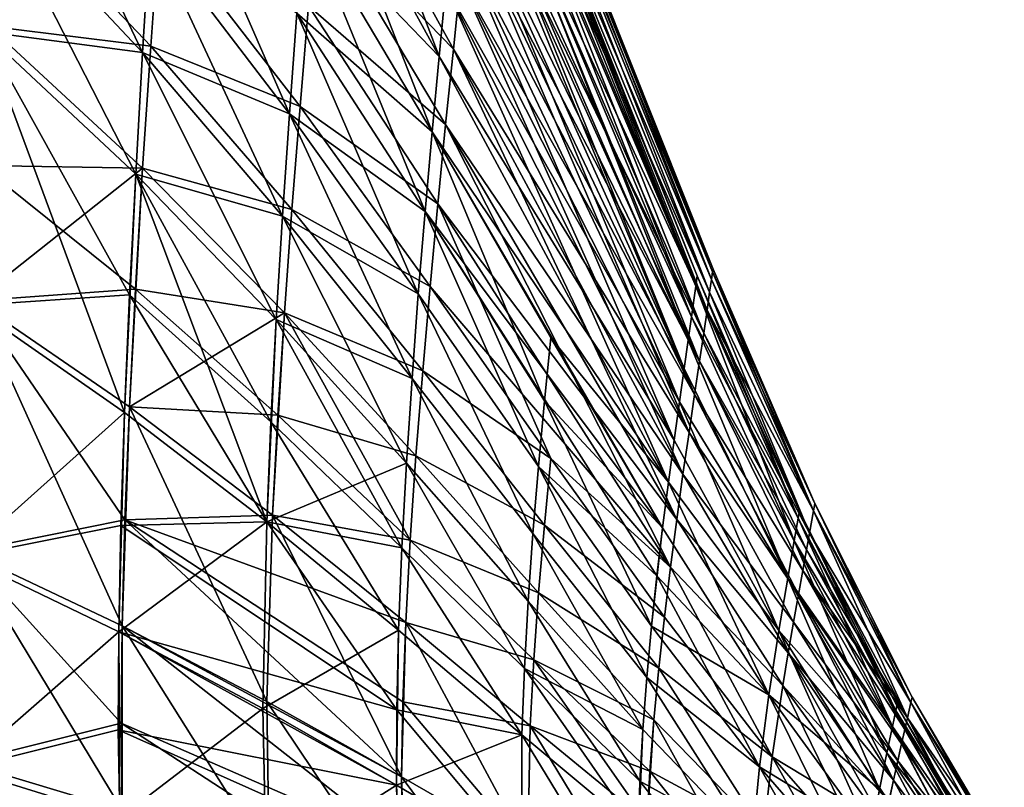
# Model space of a CAD drawing. Extents: x -850 to 850, y -465 to 0.
# Tile 114 of 125: x 624 to 767, y -399 to -287. Entities that reach past the tile are written whole.
import ezdxf

# ---------------------------------------------------------------- set-up
doc = ezdxf.new("R2010")
doc.units = 0
doc.linetypes.add('SOLIDLINE', pattern=[0])
doc.layers.add('BE3C_Lux_3440_1', color=252, linetype='SOLIDLINE')

msp = doc.modelspace()

# ---------------------------------------------------------------- linework, layer by layer
at = {"layer": 'BE3C_Lux_3440_1', "color": 252}
for points in [[(689.912, -243.062, 26.3268), (689.975, -242.439, -0.00001), (722.655, -324.421, -0.00001)], [(722.655, -324.421, -0.00001), (689.975, -242.439, -0.00001), (689.912, -243.062, -26.3268)], [(724.747, -324.956, 50.8009), (692.233, -242.136, 26.382), (692.04, -244, 52.4368)], [(692.04, -244, -52.4368), (692.233, -242.136, -26.382), (724.91, -323.837, -25.551)], [(692.297, -241.514, -0.00001), (692.233, -242.136, 26.382), (724.91, -323.837, 25.551)], [(724.965, -323.464, -0.00001), (692.233, -242.136, -26.382), (692.297, -241.514, -0.00001)], [(724.91, -323.837, 25.551), (692.233, -242.136, 26.382), (724.747, -324.956, 50.8009)], [(724.965, -323.464, -0.00001), (724.91, -323.837, -25.551), (692.233, -242.136, -26.382)], [(724.91, -323.837, 25.551), (724.965, -323.464, -0.00001), (692.297, -241.514, -0.00001)], [(689.723, -244.933, 52.3238), (689.912, -243.062, 26.3268), (722.442, -325.922, 50.7233)], [(689.912, -243.062, -26.3268), (689.723, -244.933, -52.3238), (722.442, -325.922, -50.7233)], [(722.442, -325.922, 50.7233), (689.912, -243.062, 26.3268), (722.655, -324.421, -0.00001)], [(722.655, -324.421, -0.00001), (689.912, -243.062, -26.3268), (722.442, -325.922, -50.7233)], [(692.04, -244, 52.4368), (691.718, -247.108, 77.8376), (724.475, -326.821, 75.4492)], [(724.747, -324.956, -50.801), (691.718, -247.108, -77.8376), (692.04, -244, -52.4368)], [(692.04, -244, 52.4368), (724.475, -326.821, 75.4492), (724.747, -324.956, 50.8009)], [(692.04, -244, -52.4368), (724.91, -323.837, -25.551), (724.747, -324.956, -50.801)], [(689.409, -248.05, 77.6611), (689.723, -244.933, 52.3238), (722.442, -325.922, 50.7233)], [(722.442, -325.922, -50.7233), (689.723, -244.933, -52.3238), (689.409, -248.05, -77.6611)], [(667.461, -246.082, 185.644), (684.988, -292.422, 198.811), (666.411, -258.536, 201.177)], [(685.977, -282.219, 183.247), (684.988, -292.422, 198.811), (667.461, -246.082, 185.644)], [(691.718, -247.108, 77.8376), (691.266, -251.459, 102.258), (724.093, -329.431, 99.1954)], [(691.266, -251.459, -102.258), (691.718, -247.108, -77.8376), (724.475, -326.821, -75.4492)], [(691.718, -247.108, 77.8376), (724.093, -329.431, 99.1954), (724.475, -326.821, 75.4492)], [(724.747, -324.956, -50.801), (724.475, -326.821, -75.4492), (691.718, -247.108, -77.8376)], [(619.552, -268.318, -251.032), (641.72, -291.821, -249.283), (620.708, -247.922, -241.939)], [(641.72, -291.821, -249.283), (642.812, -274.122, -239.947), (620.708, -247.922, -241.939)], [(721.805, -330.425, -99.0245), (689.409, -248.05, -77.6611), (688.969, -252.414, -102.009)], [(689.409, -248.05, 77.6611), (721.805, -330.425, 99.0245), (688.969, -252.414, 102.009)], [(722.442, -325.922, -50.7233), (689.409, -248.05, -77.6611), (721.805, -330.425, -99.0245)], [(722.442, -325.922, 50.7233), (721.805, -330.425, 99.0245), (689.409, -248.05, 77.6611)], [(723.6, -332.788, 121.74), (691.266, -251.459, 102.258), (690.682, -257.053, 125.374)], [(690.682, -257.053, -125.374), (691.266, -251.459, -102.258), (724.093, -329.431, -99.1954)], [(723.6, -332.788, 121.74), (724.093, -329.431, 99.1954), (691.266, -251.459, 102.258)], [(691.266, -251.459, -102.258), (724.475, -326.821, -75.4492), (724.093, -329.431, -99.1954)], [(721.805, -330.425, 99.0245), (688.404, -258.025, 125.038), (688.969, -252.414, 102.009)], [(688.969, -252.414, -102.009), (688.404, -258.025, -125.038), (721.327, -333.803, -121.51)], [(721.805, -330.425, -99.0245), (688.969, -252.414, -102.009), (721.327, -333.803, -121.51)], [(643.956, -256.768, 229.35), (663.146, -300.766, 237.969), (642.812, -274.122, 239.947)], [(643.956, -256.768, 229.35), (664.218, -286.096, 227.164), (663.146, -300.766, 237.969)], [(690.682, -257.053, 125.374), (689.964, -263.892, 146.863), (722.995, -336.889, 142.786)], [(690.682, -257.053, -125.374), (723.6, -332.788, -121.74), (689.964, -263.892, -146.863)], [(690.682, -257.053, 125.374), (722.995, -336.889, 142.786), (723.6, -332.788, 121.74)], [(724.093, -329.431, -99.1954), (723.6, -332.788, -121.74), (690.682, -257.053, -125.374)], [(665.318, -271.946, 214.959), (666.411, -258.536, 201.177), (683.964, -303.416, 212.691)], [(665.318, -271.946, -214.959), (684.988, -292.422, -198.811), (666.411, -258.536, -201.177)], [(683.964, -303.416, 212.691), (666.411, -258.536, 201.177), (684.988, -292.422, 198.811)], [(685.977, -282.219, -183.247), (666.411, -258.536, -201.177), (684.988, -292.422, -198.811)], [(687.066, -291.369, 199.716), (668.408, -257.487, 202.254), (667.194, -270.898, 216.236)], [(668.408, -257.487, -202.254), (687.066, -291.369, -199.716), (667.194, -270.898, -216.236)], [(687.066, -291.369, 199.716), (688.131, -281.186, 183.985), (668.408, -257.487, 202.254)], [(688.131, -281.186, -183.985), (687.066, -291.369, -199.716), (668.408, -257.487, -202.254)], [(687.712, -264.883, 146.417), (688.404, -258.025, 125.038), (721.327, -333.803, 121.51)], [(687.712, -264.883, -146.417), (720.743, -337.931, -142.482), (688.404, -258.025, -125.038)], [(721.805, -330.425, 99.0245), (721.327, -333.803, 121.51), (688.404, -258.025, 125.038)], [(721.327, -333.803, -121.51), (688.404, -258.025, -125.038), (720.743, -337.931, -142.482)], [(689.964, -263.892, -146.863), (722.995, -336.889, -142.786), (689.107, -271.97, -166.419)], [(689.964, -263.892, 146.863), (689.107, -271.97, 166.419), (722.276, -341.733, 162.051)], [(723.6, -332.788, -121.74), (722.995, -336.889, -142.786), (689.964, -263.892, -146.863)], [(689.964, -263.892, 146.863), (722.276, -341.733, 162.051), (722.995, -336.889, 142.786)], [(686.897, -272.981, 165.836), (687.712, -264.883, 146.417), (720.743, -337.931, 142.482)], [(686.897, -272.981, -165.836), (720.054, -342.807, -161.653), (687.712, -264.883, -146.417)], [(720.743, -337.931, 142.482), (687.712, -264.883, 146.417), (721.327, -333.803, 121.51)], [(720.054, -342.807, -161.653), (720.743, -337.931, -142.482), (687.712, -264.883, -146.417)], [(618.469, -288.794, -259.027), (640.714, -309.602, -257.544), (619.552, -268.318, -251.032)], [(619.552, -268.318, 251.032), (641.72, -291.821, 249.283), (618.469, -288.794, 259.027)], [(642.911, -290.906, 251.282), (620.544, -267.484, 253.17), (619.295, -288.016, 261.255)], [(620.544, -267.484, -253.17), (642.911, -290.906, -251.282), (619.295, -288.016, -261.255)], [(640.714, -309.602, -257.544), (641.72, -291.821, -249.283), (619.552, -268.318, -251.032)], [(642.812, -274.122, 239.947), (641.72, -291.821, 249.283), (619.552, -268.318, 251.032)], [(642.911, -290.906, 251.282), (644.19, -273.163, 241.8), (620.544, -267.484, 253.17)], [(644.19, -273.163, -241.8), (642.911, -290.906, -251.282), (620.544, -267.484, -253.17)], [(667.194, -270.898, -216.236), (685.945, -302.343, -213.775), (665.948, -285.055, -228.639)], [(685.945, -302.343, 213.775), (667.194, -270.898, 216.236), (665.948, -285.055, 228.639)], [(687.066, -291.369, -199.716), (685.945, -302.343, -213.775), (667.194, -270.898, -216.236)], [(685.945, -302.343, 213.775), (687.066, -291.369, 199.716), (667.194, -270.898, 216.236)], [(664.218, -286.096, 227.164), (665.318, -271.946, 214.959), (682.942, -315.023, 225.053)], [(664.218, -286.096, -227.164), (683.964, -303.416, -212.691), (665.318, -271.946, -214.959)], [(682.942, -315.023, 225.053), (665.318, -271.946, 214.959), (683.964, -303.416, 212.691)], [(683.964, -303.416, -212.691), (684.988, -292.422, -198.811), (665.318, -271.946, -214.959)], [(685.977, -282.219, 183.247), (686.897, -272.981, 165.836), (720.054, -342.807, 161.653)], [(685.977, -282.219, -183.247), (719.279, -348.371, -178.978), (686.897, -272.981, -165.836)], [(720.054, -342.807, 161.653), (686.897, -272.981, 165.836), (720.743, -337.931, 142.482)], [(719.279, -348.371, -178.978), (720.054, -342.807, -161.653), (686.897, -272.981, -165.836)], [(689.107, -271.97, -166.419), (722.276, -341.733, -162.051), (688.131, -281.186, -183.985)], [(689.107, -271.97, 166.419), (688.131, -281.186, 183.985), (721.461, -347.26, 179.482)], [(722.995, -336.889, -142.786), (722.276, -341.733, -162.051), (689.107, -271.97, -166.419)], [(689.107, -271.97, 166.419), (721.461, -347.26, 179.482), (722.276, -341.733, 162.051)], [(641.72, -291.821, -249.283), (662.136, -315.74, -247.548), (642.812, -274.122, -239.947)], [(642.812, -274.122, 239.947), (663.146, -300.766, 237.969), (641.72, -291.821, 249.283)], [(662.136, -315.74, -247.548), (663.146, -300.766, -237.969), (642.812, -274.122, -239.947)], [(663.146, -300.766, -237.969), (664.218, -286.096, -227.164), (642.812, -274.122, -239.947)], [(664.709, -299.741, 239.629), (644.19, -273.163, 241.8), (642.911, -290.906, 251.282)], [(644.19, -273.163, -241.8), (664.709, -299.741, -239.629), (642.911, -290.906, -251.282)], [(664.709, -299.741, 239.629), (665.948, -285.055, 228.639), (644.19, -273.163, 241.8)], [(665.948, -285.055, -228.639), (664.709, -299.741, -239.629), (644.19, -273.163, -241.8)], [(720.583, -353.371, 195.217), (688.131, -281.186, 183.985), (687.066, -291.369, 199.716)], [(688.131, -281.186, -183.985), (721.461, -347.26, -179.482), (687.066, -291.369, -199.716)], [(720.583, -353.371, 195.217), (721.461, -347.26, 179.482), (688.131, -281.186, 183.985)], [(722.276, -341.733, -162.051), (721.461, -347.26, -179.482), (688.131, -281.186, -183.985)], [(685.977, -282.219, 183.247), (719.279, -348.371, 178.978), (684.988, -292.422, 198.811)], [(685.977, -282.219, -183.247), (684.988, -292.422, -198.811), (718.452, -354.524, -194.598)], [(720.054, -342.807, 161.653), (719.279, -348.371, 178.978), (685.977, -282.219, 183.247)], [(718.452, -354.524, -194.598), (719.279, -348.371, -178.978), (685.977, -282.219, -183.247)], [(684.802, -313.935, 226.321), (665.948, -285.055, 228.639), (664.709, -299.741, 239.629)], [(665.948, -285.055, -228.639), (684.802, -313.935, -226.321), (664.709, -299.741, -239.629)], [(684.802, -313.935, 226.321), (685.945, -302.343, 213.775), (665.948, -285.055, 228.639)], [(685.945, -302.343, -213.775), (684.802, -313.935, -226.321), (665.948, -285.055, -228.639)], [(681.957, -327.068, 236.059), (663.146, -300.766, 237.969), (664.218, -286.096, 227.164)], [(663.146, -300.766, -237.969), (682.942, -315.023, -225.053), (664.218, -286.096, -227.164)], [(681.957, -327.068, 236.059), (664.218, -286.096, 227.164), (682.942, -315.023, 225.053)], [(682.942, -315.023, -225.053), (683.964, -303.416, -212.691), (664.218, -286.096, -227.164)], [(639.095, -344.372, 271.592), (616.652, -328.77, 272.515), (618.469, -288.794, 259.027)], [(618.469, -288.794, -259.027), (616.652, -328.77, -272.515), (639.828, -327.207, -264.918)], [(641.725, -308.729, 259.658), (619.295, -288.016, 261.255), (617.211, -328.057, 274.845)], [(619.295, -288.016, -261.255), (641.725, -308.729, -259.658), (618.172, -308.31, -268.412)], [(639.095, -344.372, 271.592), (618.469, -288.794, 259.027), (640.714, -309.602, 257.544)], [(640.714, -309.602, 257.544), (618.469, -288.794, 259.027), (641.72, -291.821, 249.283)], [(639.828, -327.207, -264.918), (640.714, -309.602, -257.544), (618.469, -288.794, -259.027)], [(641.725, -308.729, 259.658), (642.911, -290.906, 251.282), (619.295, -288.016, 261.255)], [(642.911, -290.906, -251.282), (641.725, -308.729, -259.658), (619.295, -288.016, -261.255)], [(663.519, -314.735, 249.372), (642.911, -290.906, 251.282), (641.725, -308.729, 259.658)], [(642.911, -290.906, -251.282), (663.519, -314.735, -249.372), (641.725, -308.729, -259.658)], [(663.519, -314.735, 249.372), (664.709, -299.741, 239.629), (642.911, -290.906, 251.282)], [(664.709, -299.741, -239.629), (663.519, -314.735, -249.372), (642.911, -290.906, -251.282)], [(687.066, -291.369, -199.716), (720.583, -353.371, -195.217), (685.945, -302.343, -213.775)], [(719.671, -359.966, 209.403), (687.066, -291.369, 199.716), (685.945, -302.343, 213.775)], [(721.461, -347.26, -179.482), (720.583, -353.371, -195.217), (687.066, -291.369, -199.716)], [(719.671, -359.966, 209.403), (720.583, -353.371, 195.217), (687.066, -291.369, 199.716)], [(640.714, -309.602, 257.544), (641.72, -291.821, 249.283), (662.136, -315.74, 247.548)], [(640.714, -309.602, -257.544), (661.223, -330.799, -256.077), (641.72, -291.821, -249.283)], [(662.136, -315.74, 247.548), (641.72, -291.821, 249.283), (663.146, -300.766, 237.969)], [(661.223, -330.799, -256.077), (662.136, -315.74, -247.548), (641.72, -291.821, -249.283)], [(683.964, -303.416, 212.691), (684.988, -292.422, 198.811), (718.452, -354.524, 194.598)], [(718.452, -354.524, -194.598), (684.988, -292.422, -198.811), (683.964, -303.416, -212.691)], [(718.452, -354.524, 194.598), (684.988, -292.422, 198.811), (719.279, -348.371, 178.978)], [(683.672, -325.97, 237.509), (664.709, -299.741, 239.629), (663.519, -314.735, 249.372)], [(664.709, -299.741, -239.629), (683.672, -325.97, -237.509), (663.519, -314.735, -249.372)], [(683.672, -325.97, 237.509), (684.802, -313.935, 226.321), (664.709, -299.741, 239.629)], [(684.802, -313.935, -226.321), (683.672, -325.97, -237.509), (664.709, -299.741, -239.629)], [(662.136, -315.74, 247.548), (663.146, -300.766, 237.969), (681.957, -327.068, 236.059)], [(662.136, -315.74, -247.548), (681.043, -339.376, -245.876), (663.146, -300.766, -237.969)], [(681.043, -339.376, -245.876), (681.957, -327.068, -236.059), (663.146, -300.766, -237.969)], [(681.957, -327.068, -236.059), (682.942, -315.023, -225.053), (663.146, -300.766, -237.969)], [(718.758, -366.943, 222.181), (685.945, -302.343, 213.775), (684.802, -313.935, 226.321)], [(685.945, -302.343, -213.775), (719.671, -359.966, -209.403), (684.802, -313.935, -226.321)], [(718.758, -366.943, 222.181), (719.671, -359.966, 209.403), (685.945, -302.343, 213.775)], [(720.583, -353.371, -195.217), (719.671, -359.966, -209.403), (685.945, -302.343, -213.775)], [(682.942, -315.023, 225.053), (683.964, -303.416, 212.691), (717.608, -361.164, 208.656)], [(682.942, -315.023, -225.053), (700.379, -342.678, -223.077), (683.964, -303.416, -212.691)], [(717.608, -361.164, 208.656), (683.964, -303.416, 212.691), (718.452, -354.524, 194.598)], [(718.452, -354.524, -194.598), (683.964, -303.416, -212.691), (701.31, -333.473, -210.568)], [(701.31, -333.473, -210.568), (683.964, -303.416, -212.691), (700.379, -342.678, -223.077)], [(618.172, -308.31, -268.412), (640.675, -326.365, -267.115), (617.211, -328.057, -274.845)], [(617.211, -328.057, 274.845), (639.798, -343.546, 273.844), (641.725, -308.729, 259.658)], [(641.725, -308.729, -259.658), (640.675, -326.365, -267.115), (618.172, -308.31, -268.412)], [(641.725, -308.729, 259.658), (639.798, -343.546, 273.844), (662.423, -329.816, 258.037)], [(641.725, -308.729, -259.658), (662.423, -329.816, -258.037), (640.675, -326.365, -267.115)], [(641.725, -308.729, 259.658), (662.423, -329.816, 258.037), (663.519, -314.735, 249.372)], [(663.519, -314.735, -249.372), (662.423, -329.816, -258.037), (641.725, -308.729, -259.658)], [(640.714, -309.602, 257.544), (659.829, -360.304, 270.687), (639.095, -344.372, 271.592)], [(639.828, -327.207, -264.918), (660.443, -345.727, -263.732), (640.714, -309.602, -257.544)], [(662.136, -315.74, 247.548), (661.223, -330.799, 256.077), (640.714, -309.602, 257.544)], [(640.714, -309.602, 257.544), (661.223, -330.799, 256.077), (659.829, -360.304, 270.687)], [(660.443, -345.727, -263.732), (661.223, -330.799, -256.077), (640.714, -309.602, -257.544)], [(718.758, -366.943, 222.181), (684.802, -313.935, 226.321), (683.672, -325.97, 237.509)], [(684.802, -313.935, -226.321), (701.316, -351.057, -235.507), (683.672, -325.97, -237.509)], [(719.671, -359.966, -209.403), (718.758, -366.943, -222.181), (684.802, -313.935, -226.321)], [(684.802, -313.935, -226.321), (718.758, -366.943, -222.181), (701.316, -351.057, -235.507)], [(681.043, -339.376, 245.876), (661.223, -330.799, 256.077), (662.136, -315.74, 247.548)], [(661.223, -330.799, -256.077), (680.235, -351.77, -254.667), (662.136, -315.74, -247.548)], [(681.043, -339.376, 245.876), (662.136, -315.74, 247.548), (681.957, -327.068, 236.059)], [(680.235, -351.77, -254.667), (681.043, -339.376, -245.876), (662.136, -315.74, -247.548)], [(663.519, -314.735, 249.372), (662.423, -329.816, 258.037), (682.595, -338.272, 247.495)], [(663.519, -314.735, -249.372), (682.595, -338.272, -247.495), (662.423, -329.816, -258.037)], [(663.519, -314.735, 249.372), (682.595, -338.272, 247.495), (683.672, -325.97, 237.509)], [(683.672, -325.97, -237.509), (682.595, -338.272, -247.495), (663.519, -314.735, -249.372)], [(699.492, -352.242, 234.275), (681.957, -327.068, 236.059), (682.942, -315.023, 225.053)], [(681.957, -327.068, -236.059), (699.492, -352.242, -234.275), (682.942, -315.023, -225.053)], [(699.492, -352.242, 234.275), (682.942, -315.023, 225.053), (716.779, -368.191, 221.299)], [(716.779, -368.191, 221.299), (682.942, -315.023, 225.053), (717.608, -361.164, 208.656)], [(699.492, -352.242, -234.275), (700.379, -342.678, -223.077), (682.942, -315.023, -225.053)], [(722.442, -325.922, 50.7233), (722.655, -324.421, -0.00001), (737.38, -359.775, 50.074)], [(737.568, -358.679, -0.00001), (722.655, -324.421, -0.00001), (722.442, -325.922, -50.7233)], [(737.38, -359.775, 50.074), (722.655, -324.421, -0.00001), (737.568, -358.679, -0.00001)], [(724.91, -323.837, 25.551), (724.747, -324.956, 50.8009), (739.641, -358.711, 50.1386)], [(739.835, -357.625, -0.00001), (724.747, -324.956, -50.801), (724.91, -323.837, -25.551)], [(724.91, -323.837, 25.551), (739.835, -357.625, -0.00001), (724.965, -323.464, -0.00001)], [(739.835, -357.625, -0.00001), (724.91, -323.837, -25.551), (724.965, -323.464, -0.00001)], [(739.641, -358.711, 50.1386), (739.835, -357.625, -0.00001), (724.91, -323.837, 25.551)], [(683.672, -325.97, 237.509), (682.595, -338.272, 247.495), (701.316, -351.057, 235.507)], [(683.672, -325.97, -237.509), (701.316, -351.057, -235.507), (682.595, -338.272, -247.495)], [(683.672, -325.97, 237.509), (701.316, -351.057, 235.507), (718.758, -366.943, 222.181)], [(737.38, -359.775, -50.074), (722.442, -325.922, -50.7233), (721.805, -330.425, -99.0245)], [(722.442, -325.922, 50.7233), (736.815, -363.065, 97.8137), (721.805, -330.425, 99.0245)], [(737.568, -358.679, -0.00001), (722.442, -325.922, -50.7233), (737.38, -359.775, -50.074)], [(737.38, -359.775, 50.074), (736.815, -363.065, 97.8137), (722.442, -325.922, 50.7233)], [(739.641, -358.711, 50.1386), (724.747, -324.956, 50.8009), (724.475, -326.821, 75.4492)], [(739.641, -358.711, -50.1386), (724.475, -326.821, -75.4492), (724.747, -324.956, -50.801)], [(739.641, -358.711, -50.1386), (724.747, -324.956, -50.801), (739.835, -357.625, -0.00001)], [(639.828, -327.207, -264.918), (616.652, -328.77, -272.515), (639.095, -344.372, -271.592)], [(640.675, -326.365, -267.115), (639.798, -343.546, -273.844), (617.211, -328.057, -274.845)], [(639.828, -327.207, -264.918), (639.095, -344.372, -271.592), (659.829, -360.304, -270.687)], [(640.675, -326.365, -267.115), (661.467, -344.759, -265.797), (639.798, -343.546, -273.844)], [(659.829, -360.304, -270.687), (660.443, -345.727, -263.732), (639.828, -327.207, -264.918)], [(662.423, -329.816, -258.037), (661.467, -344.759, -265.797), (640.675, -326.365, -267.115)], [(698.685, -362.029, 244.316), (681.043, -339.376, 245.876), (681.957, -327.068, 236.059)], [(681.957, -327.068, -236.059), (681.043, -339.376, -245.876), (698.685, -362.029, -244.316)], [(698.685, -362.029, 244.316), (681.957, -327.068, 236.059), (699.492, -352.242, 234.275)], [(698.685, -362.029, -244.316), (699.492, -352.242, -234.275), (681.957, -327.068, -236.059)], [(739.058, -361.969, 97.9555), (724.475, -326.821, 75.4492), (724.093, -329.431, 99.1954)], [(739.641, -358.711, -50.1386), (724.093, -329.431, -99.1954), (724.475, -326.821, -75.4492)], [(739.641, -358.711, 50.1386), (724.475, -326.821, 75.4492), (739.058, -361.969, 97.9555)], [(615.519, -365.422, 283.989), (616.652, -328.77, 272.515), (639.095, -344.372, 271.592)], [(639.095, -344.372, -271.592), (616.652, -328.77, -272.515), (615.519, -365.422, -283.989)], [(615.899, -364.672, 286.344), (639.133, -360.005, 280.035), (617.211, -328.057, 274.845)], [(617.211, -328.057, -274.845), (638.712, -375.472, -285.876), (615.899, -364.672, -286.344)], [(617.211, -328.057, 274.845), (639.133, -360.005, 280.035), (639.798, -343.546, 273.844)], [(617.211, -328.057, -274.845), (639.798, -343.546, -273.844), (638.712, -375.472, -285.876)], [(639.798, -343.546, 273.844), (660.694, -359.34, 272.826), (662.423, -329.816, 258.037)], [(660.694, -359.34, 272.826), (680.772, -362.963, 264.485), (662.423, -329.816, 258.037)], [(662.423, -329.816, -258.037), (681.614, -350.663, -256.434), (661.467, -344.759, -265.797)], [(662.423, -329.816, 258.037), (680.772, -362.963, 264.485), (681.614, -350.663, 256.434)], [(662.423, -329.816, 258.037), (681.614, -350.663, 256.434), (682.595, -338.272, 247.495)], [(682.595, -338.272, -247.495), (681.614, -350.663, -256.434), (662.423, -329.816, -258.037)], [(736.815, -363.065, 97.8137), (721.327, -333.803, 121.51), (721.805, -330.425, 99.0245)], [(736.815, -363.065, -97.8137), (721.805, -330.425, -99.0245), (721.327, -333.803, -121.51)], [(737.38, -359.775, -50.074), (721.805, -330.425, -99.0245), (736.815, -363.065, -97.8137)], [(739.058, -361.969, 97.9555), (724.093, -329.431, 99.1954), (723.6, -332.788, 121.74)], [(739.058, -361.969, -97.9556), (723.6, -332.788, -121.74), (724.093, -329.431, -99.1954)], [(739.058, -361.969, -97.9556), (724.093, -329.431, -99.1954), (739.641, -358.711, -50.1386)], [(680.235, -351.77, 254.667), (659.829, -360.304, 270.687), (661.223, -330.799, 256.077)], [(660.443, -345.727, -263.732), (679.57, -364.075, -262.596), (661.223, -330.799, -256.077)], [(680.235, -351.77, 254.667), (661.223, -330.799, 256.077), (681.043, -339.376, 245.876)], [(679.57, -364.075, -262.596), (680.235, -351.77, -254.667), (661.223, -330.799, -256.077)], [(723.6, -332.788, 121.74), (722.995, -336.889, 142.786), (738.618, -364.412, 120.27)], [(738.618, -364.412, -120.27), (722.995, -336.889, -142.786), (723.6, -332.788, -121.74)], [(723.6, -332.788, 121.74), (738.618, -364.412, 120.27), (739.058, -361.969, 97.9555)], [(738.618, -364.412, -120.27), (723.6, -332.788, -121.74), (739.058, -361.969, -97.9556)], [(701.31, -333.473, -210.568), (700.379, -342.678, -223.077), (717.608, -361.164, -208.656)], [(701.31, -333.473, -210.568), (717.608, -361.164, -208.656), (718.452, -354.524, -194.598)], [(720.743, -337.931, 142.482), (721.327, -333.803, 121.51), (735.874, -368.547, 140.885)], [(721.327, -333.803, -121.51), (720.743, -337.931, -142.482), (735.874, -368.547, -140.885)], [(735.874, -368.547, 140.885), (721.327, -333.803, 121.51), (736.815, -363.065, 97.8137)], [(736.815, -363.065, -97.8137), (721.327, -333.803, -121.51), (735.874, -368.547, -140.885)], [(738.079, -367.397, -141.137), (722.276, -341.733, -162.051), (722.995, -336.889, -142.786)], [(722.995, -336.889, 142.786), (722.276, -341.733, 162.051), (738.079, -367.397, 141.137)], [(738.079, -367.397, -141.137), (722.995, -336.889, -142.786), (738.618, -364.412, -120.27)], [(722.995, -336.889, 142.786), (738.079, -367.397, 141.137), (738.618, -364.412, 120.27)], [(682.595, -338.272, 247.495), (681.614, -350.663, 256.434), (700.367, -360.812, 245.71)], [(682.595, -338.272, -247.495), (700.367, -360.812, -245.71), (681.614, -350.663, -256.434)], [(682.595, -338.272, 247.495), (700.367, -360.812, 245.71), (701.316, -351.057, 235.507)], [(701.316, -351.057, -235.507), (700.367, -360.812, -245.71), (682.595, -338.272, -247.495)], [(720.054, -342.807, 161.653), (720.743, -337.931, 142.482), (735.874, -368.547, 140.885)], [(735.874, -368.547, -140.885), (720.743, -337.931, -142.482), (720.054, -342.807, -161.653)], [(697.991, -371.901, 253.355), (680.235, -351.77, 254.667), (681.043, -339.376, 245.876)], [(680.235, -351.77, -254.667), (697.991, -371.901, -253.355), (681.043, -339.376, -245.876)], [(697.991, -371.901, 253.355), (681.043, -339.376, 245.876), (698.685, -362.029, 244.316)], [(698.685, -362.029, -244.316), (681.043, -339.376, -245.876), (697.991, -371.901, -253.355)], [(722.276, -341.733, 162.051), (721.461, -347.26, 179.482), (737.439, -370.921, 160.284)], [(737.439, -370.921, -160.284), (721.461, -347.26, -179.482), (722.276, -341.733, -162.051)], [(722.276, -341.733, 162.051), (737.439, -370.921, 160.284), (738.079, -367.397, 141.137)], [(737.439, -370.921, -160.284), (722.276, -341.733, -162.051), (738.079, -367.397, -141.137)], [(699.492, -352.242, -234.275), (716.001, -375.503, -232.672), (700.379, -342.678, -223.077)], [(717.608, -361.164, -208.656), (700.379, -342.678, -223.077), (716.001, -375.503, -232.672)], [(720.054, -342.807, 161.653), (734.578, -376.174, 177.247), (719.279, -348.371, 178.978)], [(719.279, -348.371, -178.978), (734.578, -376.174, -177.247), (720.054, -342.807, -161.653)], [(735.874, -368.547, 140.885), (734.578, -376.174, 177.247), (720.054, -342.807, 161.653)], [(735.874, -368.547, -140.885), (720.054, -342.807, -161.653), (734.578, -376.174, -177.247)], [(615.519, -365.422, 283.989), (639.095, -344.372, 271.592), (638.55, -360.839, 277.751)], [(639.095, -344.372, -271.592), (615.519, -365.422, -283.989), (638.226, -376.345, -283.584)], [(659.829, -360.304, -270.687), (639.095, -344.372, -271.592), (638.226, -376.345, -283.584)], [(638.55, -360.839, 277.751), (639.095, -344.372, 271.592), (659.829, -360.304, 270.687)], [(659.85, -386.512, -285.4), (638.712, -375.472, -285.876), (639.798, -343.546, -273.844)], [(639.133, -360.005, 280.035), (660.694, -359.34, 272.826), (639.798, -343.546, 273.844)], [(659.85, -386.512, -285.4), (639.798, -343.546, -273.844), (660.694, -359.34, -272.826)], [(660.694, -359.34, -272.826), (639.798, -343.546, -273.844), (661.467, -344.759, -265.797)], [(660.694, -359.34, -272.826), (661.467, -344.759, -265.797), (680.772, -362.963, -264.485)], [(680.772, -362.963, -264.485), (661.467, -344.759, -265.797), (681.614, -350.663, -256.434)], [(659.829, -360.304, -270.687), (679.082, -376.115, -269.828), (660.443, -345.727, -263.732)], [(679.082, -376.115, -269.828), (679.57, -364.075, -262.596), (660.443, -345.727, -263.732)], [(736.715, -374.944, 177.66), (721.461, -347.26, 179.482), (720.583, -353.371, 195.217)], [(736.715, -374.944, -177.66), (720.583, -353.371, -195.217), (721.461, -347.26, -179.482)], [(736.715, -374.944, 177.66), (737.439, -370.921, 160.284), (721.461, -347.26, 179.482)], [(736.715, -374.944, -177.66), (721.461, -347.26, -179.482), (737.439, -370.921, -160.284)], [(718.452, -354.524, 194.598), (719.279, -348.371, 178.978), (734.578, -376.174, 177.247)], [(718.452, -354.524, -194.598), (734.578, -376.174, -177.247), (719.279, -348.371, -178.978)], [(679.57, -364.075, 262.596), (659.829, -360.304, 270.687), (680.235, -351.77, 254.667)], [(697.446, -381.722, 261.545), (679.57, -364.075, 262.596), (680.235, -351.77, 254.667)], [(679.57, -364.075, -262.596), (697.446, -381.722, -261.545), (680.235, -351.77, -254.667)], [(697.446, -381.722, 261.545), (680.235, -351.77, 254.667), (697.991, -371.901, 253.355)], [(697.446, -381.722, -261.545), (697.991, -371.901, -253.355), (680.235, -351.77, -254.667)], [(699.514, -370.656, 254.897), (681.614, -350.663, 256.434), (680.772, -362.963, 264.485)], [(680.772, -362.963, -264.485), (681.614, -350.663, -256.434), (699.514, -370.656, -254.897)], [(699.514, -370.656, 254.897), (700.367, -360.812, 245.71), (681.614, -350.663, 256.434)], [(699.514, -370.656, -254.897), (681.614, -350.663, -256.434), (700.367, -360.812, -245.71)], [(701.316, -351.057, 235.507), (700.367, -360.812, 245.71), (717.876, -374.204, 233.694)], [(701.316, -351.057, -235.507), (717.876, -374.204, -233.694), (700.367, -360.812, -245.71)], [(701.316, -351.057, 235.507), (717.876, -374.204, 233.694), (718.758, -366.943, 222.181)], [(718.758, -366.943, -222.181), (717.876, -374.204, -233.694), (701.316, -351.057, -235.507)], [(698.685, -362.029, -244.316), (715.306, -382.999, -242.918), (699.492, -352.242, -234.275)], [(699.492, -352.242, 234.275), (715.306, -382.999, 242.918), (698.685, -362.029, 244.316)], [(715.306, -382.999, -242.918), (716.001, -375.503, -232.672), (699.492, -352.242, -234.275)], [(716.779, -368.191, 221.299), (716.001, -375.503, 232.672), (699.492, -352.242, 234.275)], [(699.492, -352.242, 234.275), (716.001, -375.503, 232.672), (715.306, -382.999, 242.918)], [(735.937, -379.395, 193.397), (720.583, -353.371, 195.217), (719.671, -359.966, 209.403)], [(735.937, -379.395, -193.397), (719.671, -359.966, -209.403), (720.583, -353.371, -195.217)], [(735.937, -379.395, 193.397), (736.715, -374.944, 177.66), (720.583, -353.371, 195.217)], [(735.937, -379.395, -193.397), (720.583, -353.371, -195.217), (736.715, -374.944, -177.66)], [(717.608, -361.164, 208.656), (718.452, -354.524, 194.598), (733.111, -385.536, 207.022)], [(717.608, -361.164, -208.656), (733.111, -385.536, -207.022), (718.452, -354.524, -194.598)], [(733.111, -385.536, 207.022), (718.452, -354.524, 194.598), (734.578, -376.174, 177.247)], [(718.452, -354.524, -194.598), (733.111, -385.536, -207.022), (734.578, -376.174, -177.247)], [(739.641, -358.711, 50.1386), (754.004, -385.883, -0.00001), (739.835, -357.625, -0.00001)], [(739.835, -357.625, -0.00001), (753.835, -386.641, -49.6032), (739.641, -358.711, -50.1386)], [(739.835, -357.625, -0.00001), (754.004, -385.883, -0.00001), (753.835, -386.641, -49.6032)], [(737.38, -359.775, -50.074), (751.808, -387.078, -0.00001), (737.568, -358.679, -0.00001)], [(737.568, -358.679, -0.00001), (751.646, -387.848, 49.5506), (737.38, -359.775, 50.074)], [(737.568, -358.679, -0.00001), (751.808, -387.078, -0.00001), (751.646, -387.848, 49.5506)], [(739.058, -361.969, 97.9555), (753.835, -386.641, 49.6032), (739.641, -358.711, 50.1386)], [(739.641, -358.711, -50.1386), (753.329, -388.917, -96.9529), (739.058, -361.969, -97.9556)], [(739.641, -358.711, 50.1386), (753.835, -386.641, 49.6032), (754.004, -385.883, -0.00001)], [(739.641, -358.711, -50.1386), (753.835, -386.641, -49.6032), (753.329, -388.917, -96.9529)], [(615.899, -364.672, 286.344), (638.712, -375.472, 285.876), (639.133, -360.005, 280.035)], [(659.829, -360.304, -270.687), (638.226, -376.345, -283.584), (659.241, -387.538, -283.203)], [(638.55, -360.839, 277.751), (659.829, -360.304, 270.687), (678.807, -387.714, 276.527)], [(638.712, -375.472, 285.876), (679.522, -397.486, 284.916), (639.133, -360.005, 280.035)], [(639.133, -360.005, 280.035), (680.115, -374.99, 271.807), (660.694, -359.34, 272.826)], [(679.522, -397.486, 284.916), (679.685, -386.559, 278.563), (639.133, -360.005, 280.035)], [(639.133, -360.005, 280.035), (679.685, -386.559, 278.563), (680.115, -374.99, 271.807)], [(659.241, -387.538, -283.203), (679.082, -376.115, -269.828), (659.829, -360.304, -270.687)], [(679.57, -364.075, 262.596), (679.082, -376.115, 269.828), (659.829, -360.304, 270.687)], [(678.807, -387.714, 276.527), (659.829, -360.304, 270.687), (679.082, -376.115, 269.828)], [(660.694, -359.34, -272.826), (679.522, -397.486, -284.916), (659.85, -386.512, -285.4)], [(660.694, -359.34, 272.826), (680.115, -374.99, 271.807), (680.772, -362.963, 264.485)], [(680.772, -362.963, -264.485), (680.115, -374.99, -271.807), (660.694, -359.34, -272.826)], [(660.694, -359.34, -272.826), (680.115, -374.99, -271.807), (679.522, -397.486, -284.916)], [(735.136, -384.203, 207.631), (719.671, -359.966, 209.403), (718.758, -366.943, 222.181)], [(735.136, -384.203, -207.631), (718.758, -366.943, -222.181), (719.671, -359.966, -209.403)], [(735.136, -384.203, 207.631), (735.937, -379.395, 193.397), (719.671, -359.966, 209.403)], [(735.136, -384.203, -207.631), (719.671, -359.966, -209.403), (735.937, -379.395, -193.397)], [(736.815, -363.065, -97.8137), (751.646, -387.848, -49.5506), (737.38, -359.775, -50.074)], [(737.38, -359.775, 50.074), (751.161, -390.158, 96.8378), (736.815, -363.065, 97.8137)], [(737.38, -359.775, -50.074), (751.646, -387.848, -49.5506), (751.808, -387.078, -0.00001)], [(751.646, -387.848, 49.5506), (751.161, -390.158, 96.8378), (737.38, -359.775, 50.074)], [(638.226, -376.345, 283.584), (615.519, -365.422, 283.989), (638.55, -360.839, 277.751)], [(638.226, -376.345, 283.584), (638.55, -360.839, 277.751), (678.807, -387.714, 276.527)], [(698.685, -362.029, -244.316), (697.991, -371.901, -253.355), (714.73, -390.578, -252.184)], [(698.685, -362.029, 244.316), (714.73, -390.578, 252.184), (697.991, -371.901, 253.355)], [(714.73, -390.578, -252.184), (715.306, -382.999, -242.918), (698.685, -362.029, -244.316)], [(698.685, -362.029, 244.316), (715.306, -382.999, 242.918), (714.73, -390.578, 252.184)], [(717.059, -381.648, 244.082), (700.367, -360.812, 245.71), (699.514, -370.656, 254.897)], [(699.514, -370.656, -254.897), (700.367, -360.812, -245.71), (717.059, -381.648, -244.082)], [(717.059, -381.648, 244.082), (717.876, -374.204, 233.694), (700.367, -360.812, 245.71)], [(717.059, -381.648, -244.082), (700.367, -360.812, -245.71), (717.876, -374.204, -233.694)], [(717.608, -361.164, -208.656), (716.001, -375.503, -232.672), (733.111, -385.536, -207.022)], [(716.779, -368.191, 221.299), (717.608, -361.164, 208.656), (733.111, -385.536, 207.022)], [(738.618, -364.412, 120.27), (753.329, -388.917, 96.9529), (739.058, -361.969, 97.9555)], [(753.329, -388.917, -96.9529), (738.618, -364.412, -120.27), (739.058, -361.969, -97.9556)], [(739.058, -361.969, 97.9555), (753.329, -388.917, 96.9529), (753.835, -386.641, 49.6032)], [(698.801, -380.448, 263.215), (680.772, -362.963, 264.485), (680.115, -374.99, 271.807)], [(680.772, -362.963, -264.485), (698.801, -380.448, -263.215), (680.115, -374.99, -271.807)], [(698.801, -380.448, 263.215), (699.514, -370.656, 254.897), (680.772, -362.963, 264.485)], [(699.514, -370.656, -254.897), (698.801, -380.448, -263.215), (680.772, -362.963, -264.485)], [(735.874, -368.547, 140.885), (736.815, -363.065, 97.8137), (750.353, -394.008, 139.598)], [(735.874, -368.547, -140.885), (751.161, -390.158, -96.8378), (736.815, -363.065, -97.8137)], [(750.353, -394.008, 139.598), (736.815, -363.065, 97.8137), (751.161, -390.158, 96.8378)], [(736.815, -363.065, -97.8137), (751.161, -390.158, -96.8378), (751.646, -387.848, -49.5506)], [(615.899, -364.672, 286.344), (615.598, -395.41, 297.318), (638.568, -389.676, 291.551)], [(615.899, -364.672, -286.344), (638.722, -402.389, -297.23), (615.598, -395.41, -297.318)], [(638.568, -389.676, 291.551), (638.712, -375.472, 285.876), (615.899, -364.672, 286.344)], [(615.899, -364.672, -286.344), (638.712, -375.472, -285.876), (638.722, -402.389, -297.23)], [(697.085, -391.357, 269.041), (679.082, -376.115, 269.828), (679.57, -364.075, 262.596)], [(679.082, -376.115, -269.828), (697.085, -391.357, -269.041), (679.57, -364.075, -262.596)], [(697.085, -391.357, 269.041), (679.57, -364.075, 262.596), (697.446, -381.722, 261.545)], [(697.085, -391.357, -269.041), (697.446, -381.722, -261.545), (679.57, -364.075, -262.596)], [(753.329, -388.917, -96.9529), (738.079, -367.397, -141.137), (738.618, -364.412, -120.27)], [(738.618, -364.412, 120.27), (738.079, -367.397, 141.137), (752.947, -390.623, 119.08)], [(738.618, -364.412, 120.27), (752.947, -390.623, 119.08), (753.329, -388.917, 96.9529)], [(615.322, -396.353, 295.019), (615.519, -365.422, 283.989), (638.226, -376.345, 283.584)], [(638.226, -376.345, -283.584), (615.519, -365.422, -283.989), (615.322, -396.353, -295.019)], [(718.758, -366.943, 222.181), (717.876, -374.204, 233.694), (733.585, -394.609, 232.137)], [(733.585, -394.609, -232.137), (717.876, -374.204, -233.694), (718.758, -366.943, -222.181)], [(718.758, -366.943, 222.181), (733.585, -394.609, 232.137), (735.136, -384.203, 207.631)], [(733.585, -394.609, -232.137), (718.758, -366.943, -222.181), (735.136, -384.203, -207.631)], [(752.479, -392.708, -139.801), (737.439, -370.921, -160.284), (738.079, -367.397, -141.137)], [(738.079, -367.397, 141.137), (737.439, -370.921, 160.284), (752.479, -392.708, 139.801)], [(752.479, -392.708, -139.801), (738.079, -367.397, -141.137), (753.329, -388.917, -96.9529)], [(738.079, -367.397, 141.137), (752.479, -392.708, 139.801), (752.947, -390.623, 119.08)], [(716.779, -368.191, 221.299), (731.73, -396.064, 231.305), (716.001, -375.503, 232.672)], [(733.111, -385.536, 207.022), (731.73, -396.064, 231.305), (716.779, -368.191, 221.299)], [(735.874, -368.547, 140.885), (749.242, -399.366, 175.851), (734.578, -376.174, 177.247)], [(734.578, -376.174, -177.247), (750.353, -394.008, -139.598), (735.874, -368.547, -140.885)], [(750.353, -394.008, 139.598), (749.242, -399.366, 175.851), (735.874, -368.547, 140.885)], [(735.874, -368.547, -140.885), (750.353, -394.008, -139.598), (751.161, -390.158, -96.8378)], [(716.342, -389.176, 253.482), (699.514, -370.656, 254.897), (698.801, -380.448, 263.215)], [(699.514, -370.656, -254.897), (716.342, -389.176, -253.482), (698.801, -380.448, -263.215)], [(716.342, -389.176, 253.482), (717.059, -381.648, 244.082), (699.514, -370.656, 254.897)], [(717.059, -381.648, -244.082), (716.342, -389.176, -253.482), (699.514, -370.656, -254.897)], [(697.446, -381.722, -261.545), (714.73, -390.578, -252.184), (697.991, -371.901, -253.355)], [(697.991, -371.901, 253.355), (714.305, -398.138, 260.613), (697.446, -381.722, 261.545)], [(697.991, -371.901, 253.355), (714.73, -390.578, 252.184), (714.305, -398.138, 260.613)], [(751.923, -395.169, 158.852), (737.439, -370.921, 160.284), (736.715, -374.944, 177.66)], [(751.295, -397.979, -176.182), (736.715, -374.944, -177.66), (737.439, -370.921, -160.284)], [(751.923, -395.169, 158.852), (752.479, -392.708, 139.801), (737.439, -370.921, 160.284)], [(751.295, -397.979, -176.182), (737.439, -370.921, -160.284), (752.479, -392.708, -139.801)], [(680.115, -374.99, -271.807), (697.929, -408.097, -284.427), (679.522, -397.486, -284.916)], [(698.271, -390.047, 270.81), (680.115, -374.99, 271.807), (679.685, -386.559, 278.563)], [(698.271, -390.047, 270.81), (698.801, -380.448, 263.215), (680.115, -374.99, 271.807)], [(698.801, -380.448, -263.215), (698.271, -390.047, -270.81), (680.115, -374.99, -271.807)], [(680.115, -374.99, -271.807), (698.271, -390.047, -270.81), (697.929, -408.097, -284.427)], [(733.585, -394.609, 232.137), (717.876, -374.204, 233.694), (717.059, -381.648, 244.082)], [(717.059, -381.648, -244.082), (717.876, -374.204, -233.694), (733.585, -394.609, -232.137)], [(735.937, -379.395, -193.397), (736.715, -374.944, -177.66), (751.295, -397.979, -176.182)], [(751.295, -397.979, 176.182), (736.715, -374.944, 177.66), (735.937, -379.395, 193.397)], [(751.295, -397.979, 176.182), (751.923, -395.169, 158.852), (736.715, -374.944, 177.66)], [(638.226, -376.345, 283.584), (638.157, -390.63, 289.277), (615.322, -396.353, 295.019)], [(638.226, -376.345, -283.584), (615.322, -396.353, -295.019), (638.371, -403.462, -294.999)], [(638.226, -376.345, 283.584), (678.779, -398.696, 282.859), (638.157, -390.63, 289.277)], [(678.807, -387.714, 276.527), (678.779, -398.696, 282.859), (638.226, -376.345, 283.584)], [(659.241, -387.538, -283.203), (638.226, -376.345, -283.584), (638.371, -403.462, -294.999)], [(638.568, -389.676, 291.551), (679.665, -407.585, 291.026), (638.712, -375.472, 285.876)], [(679.665, -407.585, 291.026), (679.522, -397.486, 284.916), (638.712, -375.472, 285.876)], [(660.17, -409.549, -297.141), (638.722, -402.389, -297.23), (638.712, -375.472, -285.876)], [(660.17, -409.549, -297.141), (638.712, -375.472, -285.876), (659.85, -386.512, -285.4)], [(659.241, -387.538, -283.203), (678.779, -398.696, -282.859), (679.082, -376.115, -269.828)], [(678.779, -398.696, -282.859), (697.085, -391.357, -269.041), (679.082, -376.115, -269.828)], [(678.807, -387.714, 276.527), (679.082, -376.115, 269.828), (697.085, -391.357, 269.041)], [(716.001, -375.503, 232.672), (731.73, -396.064, 231.305), (715.306, -382.999, 242.918)], [(715.306, -382.999, -242.918), (731.73, -396.064, -231.305), (716.001, -375.503, -232.672)], [(733.111, -385.536, -207.022), (716.001, -375.503, -232.672), (731.73, -396.064, -231.305)], [(733.111, -385.536, 207.022), (734.578, -376.174, 177.247), (747.996, -405.958, 205.706)], [(733.111, -385.536, -207.022), (749.242, -399.366, -175.851), (734.578, -376.174, -177.247)], [(747.996, -405.958, 205.706), (734.578, -376.174, 177.247), (749.242, -399.366, 175.851)], [(734.578, -376.174, -177.247), (749.242, -399.366, -175.851), (750.353, -394.008, -139.598)], [(715.762, -396.684, 262.031), (698.801, -380.448, 263.215), (698.271, -390.047, 270.81)], [(698.801, -380.448, -263.215), (715.361, -404.07, -269.866), (698.271, -390.047, -270.81)], [(715.762, -396.684, 262.031), (716.342, -389.176, 253.482), (698.801, -380.448, 263.215)], [(716.342, -389.176, -253.482), (715.361, -404.07, -269.866), (698.801, -380.448, -263.215)], [(750.624, -401.091, 191.917), (735.937, -379.395, 193.397), (735.136, -384.203, 207.631)], [(735.937, -379.395, -193.397), (749.937, -404.458, -206.188), (735.136, -384.203, -207.631)], [(750.624, -401.091, 191.917), (751.295, -397.979, 176.182), (735.937, -379.395, 193.397)], [(735.937, -379.395, -193.397), (751.295, -397.979, -176.182), (749.937, -404.458, -206.188)], [(697.085, -391.357, -269.041), (714.066, -405.579, -268.352), (697.446, -381.722, -261.545)], [(697.446, -381.722, 261.545), (714.066, -405.579, 268.352), (697.085, -391.357, 269.041)], [(714.066, -405.579, -268.352), (714.73, -390.578, -252.184), (697.446, -381.722, -261.545)], [(697.446, -381.722, 261.545), (714.305, -398.138, 260.613), (714.066, -405.579, 268.352)], [(732.31, -405.601, 252.251), (717.059, -381.648, 244.082), (716.342, -389.176, 253.482)], [(717.059, -381.648, -244.082), (732.31, -405.601, -252.251), (716.342, -389.176, -253.482)], [(732.31, -405.601, 252.251), (733.585, -394.609, 232.137), (717.059, -381.648, 244.082)], [(733.585, -394.609, -232.137), (732.31, -405.601, -252.251), (717.059, -381.648, -244.082)], [(715.306, -382.999, 242.918), (730.692, -407.187, 251.194), (714.73, -390.578, 252.184)], [(714.73, -390.578, -252.184), (730.692, -407.187, -251.194), (715.306, -382.999, -242.918)], [(715.306, -382.999, 242.918), (731.73, -396.064, 231.305), (730.692, -407.187, 251.194)], [(730.692, -407.187, -251.194), (731.73, -396.064, -231.305), (715.306, -382.999, -242.918)], [(735.136, -384.203, -207.631), (748.629, -411.769, -230.861), (733.585, -394.609, -232.137)], [(735.136, -384.203, 207.631), (733.585, -394.609, 232.137), (749.937, -404.458, 206.188)], [(735.136, -384.203, -207.631), (749.937, -404.458, -206.188), (748.629, -411.769, -230.861)], [(735.136, -384.203, 207.631), (749.937, -404.458, 206.188), (750.624, -401.091, 191.917)], [(659.85, -386.512, -285.4), (679.522, -397.486, -284.916), (680.134, -416.705, -297.045)], [(659.85, -386.512, -285.4), (680.134, -416.705, -297.045), (660.17, -409.549, -297.141)], [(733.111, -385.536, 207.022), (746.85, -413.401, 230.21), (731.73, -396.064, 231.305)], [(731.73, -396.064, -231.305), (747.996, -405.958, -205.707), (733.111, -385.536, -207.022)], [(747.996, -405.958, 205.706), (746.85, -413.401, 230.21), (733.111, -385.536, 207.022)], [(733.111, -385.536, -207.022), (747.996, -405.958, -205.707), (749.242, -399.366, -175.851)], [(753.835, -386.641, 49.6032), (767.475, -408.622, -0.00002), (754.004, -385.883, -0.00001)], [(754.004, -385.883, -0.00001), (767.333, -409.126, -49.1838), (753.835, -386.641, -49.6032)], [(754.004, -385.883, -0.00001), (767.475, -408.622, -0.00002), (767.333, -409.126, -49.1838)], [(659.241, -387.538, -283.203), (638.371, -403.462, -294.999), (659.732, -410.782, -295.011)], [(659.732, -410.782, -295.011), (678.779, -398.696, -282.859), (659.241, -387.538, -283.203)], [(678.807, -387.714, 276.527), (697.054, -409.518, 282.565), (678.779, -398.696, 282.859)], [(697.085, -391.357, 269.041), (697.054, -409.518, 282.565), (678.807, -387.714, 276.527)], [(679.522, -397.486, 284.916), (697.929, -408.097, 284.427), (679.685, -386.559, 278.563)], [(679.685, -386.559, 278.563), (697.929, -408.097, 284.427), (698.271, -390.047, 270.81)], [(751.161, -390.158, -96.8378), (765.245, -410.5, -49.143), (751.646, -387.848, -49.5506)], [(751.646, -387.848, 49.5506), (764.844, -412.048, 96.0777), (751.161, -390.158, 96.8378)], [(751.808, -387.078, -0.00001), (765.245, -410.5, 49.143), (751.646, -387.848, 49.5506)], [(751.808, -387.078, -0.00001), (751.646, -387.848, -49.5506), (765.379, -409.984, -0.00002)], [(765.379, -409.984, -0.00002), (751.646, -387.848, -49.5506), (765.245, -410.5, -49.143)], [(765.245, -410.5, 49.143), (764.844, -412.048, 96.0777), (751.646, -387.848, 49.5506)], [(765.379, -409.984, -0.00002), (765.245, -410.5, 49.143), (751.808, -387.078, -0.00001)], [(753.329, -388.917, 96.9529), (767.333, -409.126, 49.1838), (753.835, -386.641, 49.6032)], [(753.835, -386.641, -49.6032), (766.907, -410.638, -96.1667), (753.329, -388.917, -96.9529)], [(753.835, -386.641, 49.6032), (767.333, -409.126, 49.1838), (767.475, -408.622, -0.00002)], [(753.835, -386.641, -49.6032), (767.333, -409.126, -49.1838), (766.907, -410.638, -96.1667)], [(716.342, -389.176, -253.482), (731.58, -416.614, -269.025), (715.361, -404.07, -269.866)], [(732.31, -405.601, 252.251), (716.342, -389.176, 253.482), (715.762, -396.684, 262.031)], [(732.31, -405.601, -252.251), (731.58, -416.614, -269.025), (716.342, -389.176, -253.482)], [(753.329, -388.917, -96.9529), (766.191, -413.156, -138.752), (752.479, -392.708, -139.801)], [(753.329, -388.917, 96.9529), (752.947, -390.623, 119.08), (766.907, -410.638, 96.1667)], [(753.329, -388.917, -96.9529), (766.907, -410.638, -96.1667), (766.191, -413.156, -138.752)], [(753.329, -388.917, 96.9529), (766.907, -410.638, 96.1667), (767.333, -409.126, 49.1838)], [(615.322, -396.353, 295.019), (638.157, -390.63, 289.277), (638.371, -403.462, 294.999)], [(638.568, -389.676, 291.551), (615.598, -395.41, 297.318), (638.722, -402.389, 297.229)], [(679.035, -408.886, 288.986), (638.371, -403.462, 294.999), (638.157, -390.63, 289.277)], [(679.035, -408.886, 288.986), (638.157, -390.63, 289.277), (678.779, -398.696, 282.859)], [(638.568, -389.676, 291.551), (638.722, -402.389, 297.229), (680.134, -416.705, 297.045)], [(680.134, -416.705, 297.045), (679.665, -407.585, 291.026), (638.568, -389.676, 291.551)], [(698.271, -390.047, 270.81), (697.929, -408.097, 284.427), (715.361, -404.07, 269.866)], [(715.257, -418.052, -283.944), (697.929, -408.097, -284.427), (698.271, -390.047, -270.81)], [(698.271, -390.047, 270.81), (715.361, -404.07, 269.866), (715.762, -396.684, 262.031)], [(698.271, -390.047, -270.81), (715.361, -404.07, -269.866), (715.257, -418.052, -283.944)], [(714.066, -405.579, -268.352), (730.692, -407.187, -251.194), (714.73, -390.578, -252.184)], [(714.73, -390.578, 252.184), (730.692, -407.187, 251.194), (714.305, -398.138, 260.613)], [(750.353, -394.008, 139.598), (751.161, -390.158, 96.8378), (764.176, -414.627, 138.596)], [(751.161, -390.158, -96.8378), (750.353, -394.008, -139.598), (764.844, -412.048, -96.0778)], [(764.176, -414.627, 138.596), (751.161, -390.158, 96.8378), (764.844, -412.048, 96.0777)], [(764.844, -412.048, -96.0778), (765.245, -410.5, -49.143), (751.161, -390.158, -96.8378)], [(752.947, -390.623, 119.08), (752.479, -392.708, 139.801), (766.191, -413.156, 138.752)], [(752.947, -390.623, 119.08), (766.191, -413.156, 138.752), (766.907, -410.638, 96.1667)], [(678.779, -398.696, -282.859), (697.054, -409.518, -282.565), (697.085, -391.357, -269.041)], [(697.054, -409.518, -282.565), (714.066, -405.579, -268.352), (697.085, -391.357, -269.041)], [(697.085, -391.357, 269.041), (714.28, -419.699, 282.336), (697.054, -409.518, 282.565)], [(697.085, -391.357, 269.041), (714.066, -405.579, 268.352), (714.28, -419.699, 282.336)], [(752.479, -392.708, -139.801), (765.196, -416.658, -175.016), (751.295, -397.979, -176.182)], [(766.191, -413.156, 138.752), (752.479, -392.708, 139.801), (751.923, -395.169, 158.852)], [(752.479, -392.708, -139.801), (766.191, -413.156, -138.752), (765.196, -416.658, -175.016)], [(748.629, -411.769, 230.861), (733.585, -394.609, 232.137), (732.31, -405.601, 252.251)], [(733.585, -394.609, -232.137), (747.601, -419.54, -251.233), (732.31, -405.601, -252.251)], [(748.629, -411.769, 230.861), (749.937, -404.458, 206.188), (733.585, -394.609, 232.137)], [(748.629, -411.769, -230.861), (747.601, -419.54, -251.233), (733.585, -394.609, -232.137)], [(750.353, -394.008, 139.598), (763.259, -418.218, 174.765), (749.242, -399.366, 175.851)], [(750.353, -394.008, -139.598), (749.242, -399.366, -175.851), (764.176, -414.627, -138.596)], [(764.176, -414.627, 138.596), (763.259, -418.218, 174.765), (750.353, -394.008, 139.598)], [(764.844, -412.048, -96.0778), (750.353, -394.008, -139.598), (764.176, -414.627, -138.596)], [(638.842, -414.823, 300.793), (590.472, -403.979, 300.61), (615.322, -396.353, 295.019)], [(615.598, -395.41, 297.318), (590.654, -403.013, 302.909), (638.722, -402.389, 297.229)], [(615.598, -395.41, -297.318), (639.765, -423.445, -308.736), (590.891, -415.355, -308.521)], [(615.322, -396.353, 295.019), (638.371, -403.462, 294.999), (638.842, -414.823, 300.793)], [(638.371, -403.462, -294.999), (615.322, -396.353, -295.019), (616.066, -420.496, -306.444)], [(638.722, -402.389, -297.23), (639.765, -423.445, -308.736), (615.598, -395.41, -297.318)], [(746.041, -421.313, 250.413), (730.692, -407.187, 251.194), (731.73, -396.064, 231.305)], [(730.692, -407.187, -251.194), (746.85, -413.401, -230.21), (731.73, -396.064, -231.305)], [(731.73, -396.064, 231.305), (746.85, -413.401, 230.21), (746.041, -421.313, 250.413)], [(731.73, -396.064, -231.305), (746.85, -413.401, -230.21), (747.996, -405.958, -205.707)], [(765.196, -416.658, 175.016), (751.923, -395.169, 158.852), (751.295, -397.979, 176.182)], [(765.196, -416.658, 175.016), (766.191, -413.156, 138.752), (751.923, -395.169, 158.852)], [(679.665, -407.585, 291.026), (697.929, -408.097, 284.427), (679.522, -397.486, 284.916)], [(679.522, -397.486, -284.916), (697.929, -408.097, -284.427), (698.798, -423.676, -296.937)], [(679.522, -397.486, -284.916), (698.798, -423.676, -296.937), (680.134, -416.705, -297.045)], [(715.762, -396.684, 262.031), (715.361, -404.07, 269.866), (731.58, -416.614, 269.025)], [(715.762, -396.684, 262.031), (731.58, -416.614, 269.025), (732.31, -405.601, 252.251)], [(751.295, -397.979, -176.182), (764.063, -420.974, -205.045), (749.937, -404.458, -206.188)], [(765.196, -416.658, 175.016), (751.295, -397.979, 176.182), (750.624, -401.091, 191.917)], [(751.295, -397.979, -176.182), (765.196, -416.658, -175.016), (764.063, -420.974, -205.045)], [(659.732, -410.782, -295.011), (679.601, -418.126, -295.059), (678.779, -398.696, -282.859)], [(678.779, -398.696, 282.859), (697.054, -409.518, 282.565), (679.035, -408.886, 288.986)], [(679.601, -418.126, -295.059), (697.054, -409.518, -282.565), (678.779, -398.696, -282.859)], [(730.254, -418.335, 267.788), (714.066, -405.579, 268.352), (714.305, -398.138, 260.613)], [(730.254, -418.335, 267.788), (714.305, -398.138, 260.613), (730.692, -407.187, 251.194)]]:
    msp.add_3dface(points, dxfattribs=at)

doc.saveas('drawing.dxf')
